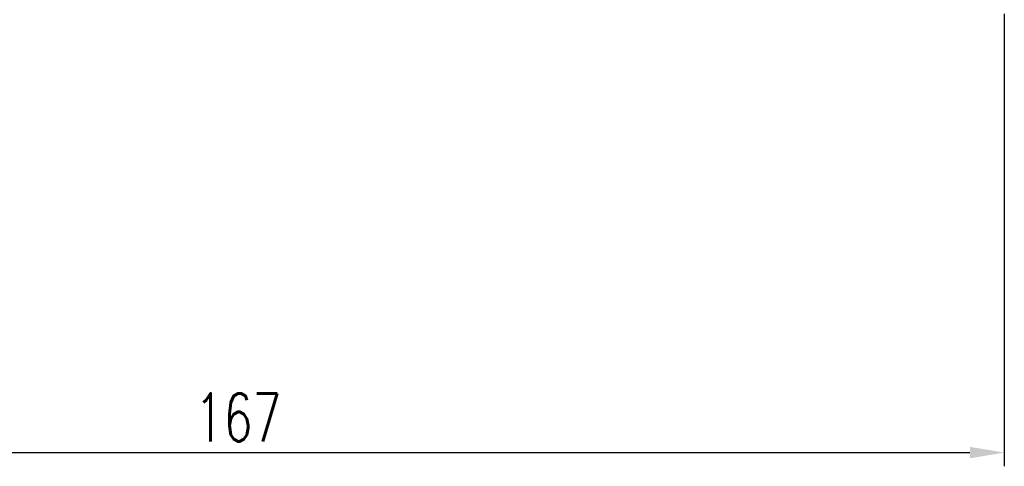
# Model space of a CAD drawing. Header units: millimetres. Extents: x -5 to 2507, y -26 to 386.
# Tile 19 of 64: x 262 to 369, y 11 to 59. Entities that reach past the tile are written whole.
import ezdxf

# ---------------------------------------------------------------- set-up
doc = ezdxf.new("R2010")
doc.units = ezdxf.units.MM
doc.header["$LTSCALE"] = 0.2
doc.layers.get('DEFPOINTS').update_dxf_attribs({"linetype": 'CONTINUOUS'})
doc.layers.add('DIM', color=4, linetype='CONTINUOUS')
doc.styles.add('DIM-7', font='SIMPLEX.shx', dxfattribs={"width": 0.7, "bigfont": 'chineset.shx'})
doc.dimstyles.new('CNS', dxfattribs={"dimtxt": 3.5, "dimasz": 2.5, "dimexe": 1, "dimexo": 1.5, "dimgap": 0.09, "dimtad": 0, "dimdsep": 46, "dimtxsty": 'DIM-7', "dimcen": 0.09, "dimclrd": 1, "dimclre": 1, "dimclrt": 4, "dimadec": 0, "dimazin": 0, "dimtfac": 1, "dimtix": 1, "dimtmove": 2, "dimatfit": 3, "dimfxl": 0, "dimtvp": 0.971429, "dimtolj": 1, "dimarcsym": 0})

# ---------------------------------------------------------------- blocks, each defined once
blk = doc.blocks.new('*D3')
at = {"layer": 'DEFPOINTS', "color": 0, "transparency": 16777216}
for p in [(202.23, 62.24), (369.23, 62.24), (369.23, 12.14)]:
    blk.add_point(p, dxfattribs=at)
at = {"layer": 'DIM', "lineweight": -2, "transparency": 16777216}
for p, q in [((202.23, 59.99), (202.23, 10.64)), ((369.23, 59.99), (369.23, 10.64)), ((205.98, 12.14), (365.48, 12.14))]:
    blk.add_line(p, q, dxfattribs=at)
at = {"layer": 'DIM', "transparency": 16777216}
for points in [[(205.98, 12.76), (205.98, 11.51), (202.23, 12.14)], [(365.48, 12.76), (365.48, 11.51), (369.23, 12.14)]]:
    blk.add_solid(points, dxfattribs=at)
at = {"layer": 'DIM', "transparency": 16777216, "insert": (285.73, 15.96), "char_height": 5.25, "attachment_point": 5, "style": 'DIM-7'}
blk.add_mtext('\\A1;167', dxfattribs=at)

msp = doc.modelspace()

# ---------------------------------------------------------------- dimensions: what is measured, and where the dimension line sits
at = {"layer": 'DIM'}
dim = msp.add_linear_dim(base=(369.229, 12.14), p1=(202.229, 62.239), p2=(369.229, 62.239), dimstyle='CNS', override={"dimscale": 1.5, "dimgap": 0.8, "dimtad": 1, "dimclrd": 256, "dimclre": 256, "dimclrt": 256, "dimadec": 2, "dimazin": 2, "dimtm": 1e-09, "dimtfac": 0.6, "dimtmove": 1, "dimatfit": 0}, dxfattribs=at)
dim.commit()
dim.dimension.update_dxf_attribs({"geometry": '*D3', "text_midpoint": (285.729, 15.965)})

doc.saveas('drawing.dxf')
